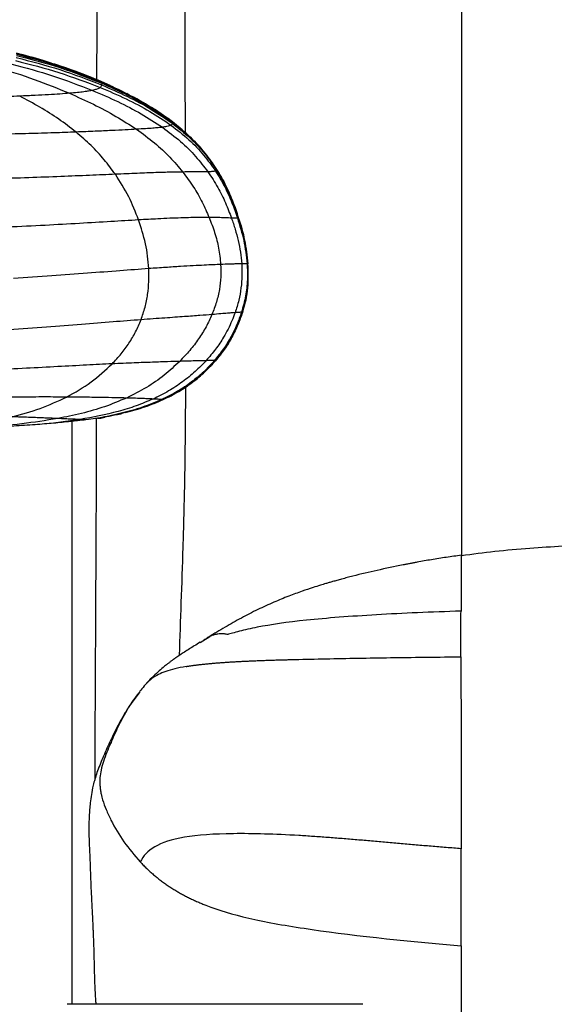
# Paper-space layout '_Front' of a CAD drawing. Header units: millimetres. Extents: x -905 to 905, y 0 to 682.
# Tile 4 of 18: x -754 to -615, y 272 to 527. Entities that reach past the tile are written whole.
import ezdxf

# ---------------------------------------------------------------- set-up
doc = ezdxf.new("R2010")
doc.units = ezdxf.units.MM

psp = doc.layouts.new('_Front')

# ---------------------------------------------------------------- linework, layer by layer
at = {"color": 7, "linetype": 'Continuous', "lineweight": 25}
for p, q in [((-748.25, 516.53), (-754.52, 518.18)), ((-754.51, 518.2), (-753.41, 517.89)), ((-748.29, 516.41), (-745.8, 515.7)), ((-739.43, 513.53), (-732.34, 510.83)), ((-732.34, 510.82), (-732.35, 510.73)), ((-732.34, 510.84), (-732.34, 510.83)), ((-732.33, 510.84), (-732.34, 510.84)), ((-732.34, 510.83), (-732.34, 510.82)), ((-732.34, 510.83), (-725.65, 507.67)), ((-732.34, 510.83), (-732.34, 510.83)), ((-732.34, 510.83), (-732.34, 510.83)), ((-730.17, 509.86), (-732.33, 510.84)), ((-732.38, 510.5), (-732.42, 510.06)), ((-732.35, 510.73), (-732.38, 510.5)), ((-725.32, 507.49), (-725.9, 507.8)), ((-714, 500.45), (-718.46, 503.56)), ((-714, 500.45), (-715.15, 501.31)), ((-714.03, 500.34), (-714.07, 500.09)), ((-714.01, 500.42), (-714.03, 500.34)), ((-714, 500.45), (-714.01, 500.42)), ((-712.95, 499.63), (-714, 500.45)), ((-714, 500.45), (-714, 500.45)), ((-714, 500.45), (-714, 500.45)), ((-714, 500.45), (-714, 500.45)), ((-714, 500.45), (-714, 500.45)), ((-714, 500.45), (-714, 500.45)), ((-702.58, 487.98), (-702.87, 487.72)), ((-702.57, 488.09), (-702.58, 487.98)), ((-702.57, 488.11), (-702.57, 488.11)), ((-702.57, 488.11), (-702.57, 488.12)), ((-702.57, 488.12), (-702.57, 488.12)), ((-702.57, 488.12), (-702.57, 488.12)), ((-702.57, 488.12), (-702.57, 488.12)), ((-702.57, 488.12), (-702.57, 488.12)), ((-702.57, 488.11), (-702.57, 488.11)), ((-702.57, 488.11), (-702.57, 488.09)), ((-702.57, 488.11), (-702.57, 488.11)), ((-702.57, 488.11), (-700.6, 484.61)), ((-702.57, 488.11), (-702.57, 488.11)), ((-702.57, 488.11), (-702.57, 488.11)), ((-699.33, 482.02), (-699.55, 482.53)), ((-699, 481.17), (-698.69, 480.45)), ((-698.57, 480.24), (-698.97, 481.18)), ((-696.94, 475.69), (-696.94, 475.69)), ((-696.94, 475.69), (-696.94, 475.69)), ((-696.94, 475.69), (-696.94, 475.69)), ((-694.45, 463.68), (-695.23, 469.26)), ((-694.79, 466.73), (-695.21, 469.1)), ((-694.59, 465.22), (-694.86, 467.23)), ((-694.59, 465.22), (-694.86, 467.22)), ((-694.59, 465.22), (-694.86, 467.2)), ((-694.79, 466.73), (-694.83, 466.94)), ((-694.79, 466.73), (-694.83, 466.94)), ((-694.45, 463.67), (-694.59, 465.22)), ((-694.48, 463.67), (-694.65, 463.66)), ((-694.45, 463.68), (-694.45, 463.67)), ((-694.45, 463.68), (-694.45, 463.68)), ((-694.45, 463.68), (-694.45, 463.68)), ((-694.45, 463.68), (-694.45, 463.68)), ((-694.41, 459.13), (-694.45, 463.67)), ((-694.37, 460.6), (-694.37, 462.11)), ((-694.58, 457.28), (-695.87, 451.06)), ((-695.23, 454.12), (-695.87, 451.06)), ((-695.87, 451.06), (-696.86, 448.35)), ((-695.87, 451.07), (-696.11, 451.09)), ((-695.87, 451.06), (-695.87, 451.07)), ((-695.87, 451.06), (-695.87, 451.06)), ((-695.87, 451.06), (-695.87, 451.06)), ((-697, 447.98), (-696.84, 448.35)), ((-700.51, 441.55), (-699.8, 442.62)), ((-702.86, 438.49), (-701.11, 440.69)), ((-702.86, 438.49), (-702.86, 438.5)), ((-702.86, 438.49), (-702.86, 438.49)), ((-716.41, 428.42), (-716.41, 428.42)), ((-716.41, 428.42), (-716.41, 428.42)), ((-727.36, 424.77), (-732.17, 423.75)), ((-728.35, 424.53), (-727.36, 424.77)), ((-722.23, 426.22), (-723.13, 425.96)), ((-737.98, 423.26), (-744.9, 422.29)), ((-740, 271.58), (-740, 422.78)), ((-733.21, 423.61), (-732.62, 423.65)), ((-732.62, 423.65), (-733.2, 423.61)), ((-732.61, 423.69), (-733.17, 423.62)), ((-733.13, 423.62), (-733.14, 423.62)), ((-732.61, 423.65), (-733.07, 423.62)), ((-733.03, 423.62), (-732.62, 423.65)), ((-732.62, 423.65), (-731.56, 423.85)), ((-706.85, 365.44), (-704.35, 366.98)), ((-722.44, 352.66), (-722.68, 352.34)), ((-664.66, 271.58), (-741.35, 271.58))]:
    psp.add_line(p, q, dxfattribs=at)
at = {"color": 7, "linetype": 'Continuous', "lineweight": 25, "flags": 128}
for points in [[(-714, 500.45), (-714, 500.45), (-714, 500.45), (-714, 500.45), (-714, 500.45)], [(-714, 500.45), (-714, 500.45), (-714, 500.45), (-714, 500.45)], [(-716.41, 428.42), (-716.41, 428.42), (-716.41, 428.42)], [(-716.41, 428.42), (-716.41, 428.42), (-716.41, 428.42)], [(-716.41, 428.42), (-716.41, 428.42), (-716.41, 428.42)], [(-716.41, 428.42), (-716.41, 428.42), (-716.41, 428.42)], [(-732.62, 423.65), (-732.61, 423.65), (-732.61, 423.65), (-732.61, 423.65), (-732.61, 423.65)]]:
    psp.add_lwpolyline(points, dxfattribs=at)
at = {"color": 7, "linetype": 'Continuous', "lineweight": 25}
psp.add_arc((-716.47, 428.44), 0.0648, 340.0923, 344.9315, dxfattribs=at)
for points, knots in [([(-638.97, 387.82), (-638.96, 390.81), (-638.96, 397.96), (-638.96, 405.76), (-638.96, 411.77), (-638.96, 415.05), (-638.96, 419.04), (-638.96, 423.25), (-638.96, 427.47), (-638.96, 431.69), (-638.96, 435.9), (-638.96, 443.06), (-638.97, 453.04), (-638.97, 466.56), (-638.98, 480.41), (-638.98, 494.42), (-638.99, 507.64), (-638.99, 520.23), (-638.99, 532.44), (-638.99, 544.64), (-638.99, 556.82), (-638.99, 569.1), (-638.99, 581.44), (-638.99, 594.04), (-639, 606.67), (-639.01, 618.99), (-639.03, 630.29), (-639.04, 640.21), (-639.06, 648.6), (-639.08, 655.75), (-639.11, 661.78), (-639.12, 665.14), (-639.13, 666.73)], [0, 0, 0, 0, 0.029689, 0.071061, 0.078022, 0.089926, 0.104005, 0.118153, 0.132347, 0.146566, 0.160786, 0.174986, 0.219222, 0.26232, 0.313366, 0.361749, 0.407621, 0.451188, 0.49346, 0.536011, 0.580421, 0.62344, 0.668259, 0.714383, 0.761247, 0.807603, 0.85184, 0.888867, 0.921904, 0.951123, 0.976986, 1, 1, 1, 1]), ([(-709.98, 631.65), (-710.27, 629.17), (-710.88, 623.94), (-711.27, 615.74), (-711.48, 606.95), (-711.5, 597.84), (-711.44, 591.09), (-711.4, 586.44), (-711.37, 583.9), (-711.34, 581.02), (-711.3, 578.14), (-711.23, 572.03), (-711.11, 562.83), (-710.95, 550.1), (-710.84, 537.27), (-710.79, 524.23), (-710.77, 511.29), (-710.77, 502.46), (-710.75, 497.88), (-710.75, 497.69)], [0, 0, 0, 0, 0.055848, 0.117628, 0.183832, 0.252901, 0.322232, 0.335845, 0.357613, 0.379314, 0.400937, 0.422468, 0.517154, 0.608679, 0.709452, 0.805112, 0.899334, 0.996016, 1, 1, 1, 1]), ([(-731.75, 625.2), (-732.21, 621.22), (-733.19, 612.67), (-733.57, 599.58), (-733.62, 589.22), (-733.59, 582.16), (-733.57, 577.99), (-733.54, 572.65), (-733.51, 566.2), (-733.51, 559.03), (-733.51, 552.07), (-733.53, 545.32), (-733.57, 536.7), (-733.62, 526.46), (-733.69, 517.35), (-733.72, 512.43), (-733.73, 511.38)], [0, 0, 0, 0, 0.104304, 0.224618, 0.342685, 0.376695, 0.410253, 0.45261, 0.51733, 0.580443, 0.641816, 0.701327, 0.758862, 0.869745, 0.972387, 1, 1, 1, 1]), ([(-754.7, 516.35), (-750.94, 515.39), (-743.47, 513.49), (-736.3, 510.75), (-732.74, 509.39)], [0, 0, 0, 0, 0.503156, 1, 1, 1, 1]), ([(-754.53, 517.14), (-750.74, 516.17), (-743.23, 514.25), (-736, 511.45), (-732.42, 510.06)], [0, 0, 0, 0, 0.504298, 1, 1, 1, 1]), ([(-754.52, 518.16), (-750.71, 517.17), (-743.16, 515.2), (-735.93, 512.27), (-732.34, 510.82)], [0, 0, 0, 0, 0.503985, 1, 1, 1, 1]), ([(-754.52, 518.04), (-750.72, 517.05), (-743.17, 515.08), (-735.94, 512.17), (-732.35, 510.73)], [0, 0, 0, 0, 0.504041, 1, 1, 1, 1]), ([(-754.52, 517.71), (-750.73, 516.72), (-743.2, 514.78), (-735.97, 511.92), (-732.38, 510.5)], [0, 0, 0, 0, 0.50418, 1, 1, 1, 1]), ([(-754.5, 518.25), (-750.7, 517.24), (-743.15, 515.24), (-735.92, 512.3), (-732.34, 510.84)], [0, 0, 0, 0, 0.503981, 1, 1, 1, 1]), ([(-743.51, 515.05), (-744.85, 515.51), (-748.46, 516.74), (-752.16, 517.68), (-754.49, 518.27)], [0, 0, 0, 0, 0.370447, 1, 1, 1, 1]), ([(-754.49, 518.27), (-750.69, 517.26), (-743.15, 515.25), (-735.92, 512.3), (-732.33, 510.84)], [0, 0, 0, 0, 0.503985, 1, 1, 1, 1]), ([(-759.56, 514.61), (-756.3, 513.62), (-749.84, 511.65), (-743.75, 509.13), (-740.73, 507.88)], [0, 0, 0, 0, 0.504639, 1, 1, 1, 1]), ([(-755.72, 515.46), (-752.17, 514.51), (-745.02, 512.6), (-738.21, 509.96), (-734.77, 508.63)], [0, 0, 0, 0, 0.4960811, 1, 1, 1, 1]), ([(-745.8, 515.7), (-744.92, 515.47), (-742.75, 514.89), (-740.67, 514.04), (-739.43, 513.53)], [0, 0, 0, 0, 0.403723, 1, 1, 1, 1]), ([(-744.66, 515.39), (-744.16, 515.25), (-739.95, 514.07), (-735.91, 512.35), (-732.34, 510.83)], [0, 0, 0, 0, 0.1169494, 1, 1, 1, 1]), ([(-744.49, 515.33), (-744.05, 515.21), (-739.89, 514.04), (-735.91, 512.35), (-732.34, 510.83)], [0, 0, 0, 0, 0.104994, 1, 1, 1, 1]), ([(-732.33, 510.84), (-734.9, 511.92), (-738.36, 513.39), (-741.95, 514.54), (-742.88, 514.84)], [0, 0, 0, 0, 0.7394093, 1, 1, 1, 1]), ([(-732.34, 510.83), (-730.07, 509.83), (-726.93, 508.45), (-723.96, 506.74), (-723.14, 506.26)], [0, 0, 0, 0, 0.722891, 1, 1, 1, 1]), ([(-732.34, 510.82), (-730.09, 509.79), (-725.69, 507.79), (-719.52, 504.37), (-715.8, 501.73), (-714, 500.45)], [0, 0, 0, 0, 0.351944, 0.686516, 1, 1, 1, 1]), ([(-734.77, 508.63), (-735.08, 508.57), (-735.66, 508.45), (-736.96, 508.26), (-738.57, 508.07), (-740.01, 507.94), (-740.73, 507.88)], [0, 0, 0, 0, 0.273881, 0.527811, 0.767607, 1, 1, 1, 1]), ([(-732.74, 509.39), (-732.86, 509.31), (-733.08, 509.15), (-733.68, 508.9), (-734.42, 508.71), (-734.77, 508.63)], [0, 0, 0, 0, 0.359413, 0.694552, 1, 1, 1, 1]), ([(-734.77, 508.63), (-732.57, 507.68), (-728.26, 505.83), (-722.17, 502.69), (-718.44, 500.25), (-716.63, 499.06)], [0, 0, 0, 0, 0.349797, 0.685023, 1, 1, 1, 1]), ([(-732.42, 510.06), (-732.42, 509.96), (-732.42, 509.77), (-732.63, 509.52), (-732.74, 509.39)], [0, 0, 0, 0, 0.507656, 1, 1, 1, 1]), ([(-732.74, 509.39), (-730.5, 508.43), (-726.12, 506.55), (-719.95, 503.34), (-716.22, 500.83), (-714.41, 499.61)], [0, 0, 0, 0, 0.352101, 0.686726, 1, 1, 1, 1]), ([(-732.42, 510.06), (-730.17, 509.08), (-725.77, 507.17), (-719.6, 503.89), (-715.87, 501.33), (-714.07, 500.09)], [0, 0, 0, 0, 0.35205, 0.686529, 1, 1, 1, 1]), ([(-732.38, 510.5), (-730.13, 509.5), (-725.73, 507.54), (-719.56, 504.2), (-715.83, 501.6), (-714.03, 500.34)], [0, 0, 0, 0, 0.3519284, 0.686418, 1, 1, 1, 1]), ([(-732.35, 510.73), (-730.1, 509.71), (-725.7, 507.73), (-719.53, 504.33), (-715.81, 501.7), (-714.01, 500.42)], [0, 0, 0, 0, 0.351926, 0.686481, 1, 1, 1, 1]), ([(-753.65, 507.14), (-755.7, 507.07), (-760, 506.91), (-766.98, 506.71), (-771.9, 506.58), (-774.45, 506.52)], [0, 0, 0, 0, 0.304322, 0.639776, 1, 1, 1, 1]), ([(-740.73, 507.88), (-741.53, 507.82), (-743.15, 507.69), (-746.2, 507.5), (-749.7, 507.31), (-752.3, 507.2), (-753.65, 507.14)], [0, 0, 0, 0, 0.23247, 0.471968, 0.72561, 1, 1, 1, 1]), ([(-739.04, 497.82), (-740.51, 498.96), (-743.51, 501.27), (-748.4, 504.35), (-751.89, 506.21), (-753.65, 507.14)], [0, 0, 0, 0, 0.322802, 0.65847, 1, 1, 1, 1]), ([(-740.73, 507.88), (-738.65, 506.95), (-734.55, 505.1), (-728.73, 502.04), (-725.11, 499.69), (-723.35, 498.55)], [0, 0, 0, 0, 0.3445124, 0.6804691, 1, 1, 1, 1]), ([(-714, 500.45), (-715.8, 501.74), (-719.5, 504.39), (-723.56, 506.56), (-725.65, 507.68)], [0, 0, 0, 0, 0.485807, 1, 1, 1, 1]), ([(-723.35, 498.55), (-724.28, 498.5), (-726.18, 498.4), (-729.82, 498.21), (-734.11, 498.02), (-737.35, 497.89), (-739.04, 497.82)], [0, 0, 0, 0, 0.231651, 0.470619, 0.724212, 1, 1, 1, 1]), ([(-716.63, 499.06), (-716.96, 499.02), (-717.62, 498.94), (-719.06, 498.82), (-720.86, 498.69), (-722.53, 498.6), (-723.35, 498.55)], [0, 0, 0, 0, 0.2669754, 0.5198419, 0.7625463, 1, 1, 1, 1]), ([(-723.35, 498.55), (-721.77, 497.4), (-718.74, 495.19), (-714.71, 491.47), (-712.43, 488.77), (-711.34, 487.46)], [0, 0, 0, 0, 0.360773, 0.692684, 1, 1, 1, 1]), ([(-714.41, 499.61), (-714.54, 499.55), (-714.79, 499.43), (-715.45, 499.25), (-716.24, 499.12), (-716.63, 499.06)], [0, 0, 0, 0, 0.352033, 0.687128, 1, 1, 1, 1]), ([(-716.63, 499.06), (-715.03, 497.87), (-711.97, 495.58), (-708.01, 491.68), (-705.85, 488.85), (-704.81, 487.5)], [0, 0, 0, 0, 0.362291, 0.693801, 1, 1, 1, 1]), ([(-714.07, 500.09), (-714.07, 500.04), (-714.08, 499.96), (-714.16, 499.8), (-714.32, 499.68), (-714.41, 499.61)], [0, 0, 0, 0, 0.366854, 0.633231, 1, 1, 1, 1]), ([(-714.41, 499.61), (-712.83, 498.39), (-709.79, 496.03), (-705.92, 492.01), (-703.86, 489.11), (-702.87, 487.72)], [0, 0, 0, 0, 0.361426, 0.692914, 1, 1, 1, 1]), ([(-714.07, 500.09), (-712.48, 498.83), (-709.45, 496.43), (-705.6, 492.33), (-703.56, 489.39), (-702.58, 487.98)], [0, 0, 0, 0, 0.360665, 0.692246, 1, 1, 1, 1]), ([(-714.03, 500.34), (-712.45, 499.06), (-709.42, 496.62), (-705.58, 492.48), (-703.55, 489.52), (-702.57, 488.09)], [0, 0, 0, 0, 0.360599, 0.692198, 1, 1, 1, 1]), ([(-714.01, 500.42), (-712.43, 499.14), (-709.41, 496.68), (-705.58, 492.52), (-703.55, 489.54), (-702.57, 488.11)], [0, 0, 0, 0, 0.360746, 0.692356, 1, 1, 1, 1]), ([(-702.57, 488.11), (-703.72, 489.79), (-705.96, 493.03), (-709.88, 497.11), (-712.67, 499.38), (-714, 500.45)], [0, 0, 0, 0, 0.360831, 0.696882, 1, 1, 1, 1]), ([(-714, 500.45), (-712.43, 499.16), (-709.41, 496.69), (-705.57, 492.52), (-703.54, 489.55), (-702.57, 488.11)], [0, 0, 0, 0, 0.360825, 0.692429, 1, 1, 1, 1]), ([(-739.04, 497.82), (-740.95, 497.75), (-744.94, 497.6), (-751.43, 497.41), (-758.49, 497.22), (-763.42, 497.12), (-765.96, 497.07)], [0, 0, 0, 0, 0.222067, 0.464034, 0.724154, 1, 1, 1, 1]), ([(-728.84, 486.87), (-729.79, 488.15), (-731.73, 490.8), (-735.14, 494.46), (-737.71, 496.68), (-739.04, 497.82)], [0, 0, 0, 0, 0.311526, 0.644025, 1, 1, 1, 1]), ([(-702.58, 487.98), (-701.76, 486.59), (-700.16, 483.91), (-698.34, 479.75), (-697.4, 476.98), (-696.95, 475.64)], [0, 0, 0, 0, 0.354796, 0.687666, 1, 1, 1, 1]), ([(-698.57, 480.24), (-699.12, 481.55), (-700.24, 484.2), (-701.78, 486.8), (-702.57, 488.11)], [0, 0, 0, 0, 0.493042, 1, 1, 1, 1]), ([(-702.57, 488.11), (-701.72, 486.73), (-700.63, 484.93), (-699.8, 483), (-699.61, 482.56)], [0, 0, 0, 0, 0.771413, 1, 1, 1, 1]), ([(-702.57, 488.09), (-701.75, 486.7), (-700.15, 484), (-698.34, 479.81), (-697.4, 477.03), (-696.94, 475.68)], [0, 0, 0, 0, 0.354839, 0.687733, 1, 1, 1, 1]), ([(-728.84, 486.87), (-731.05, 486.77), (-735.64, 486.57), (-743.19, 486.27), (-751.42, 485.96), (-757.18, 485.78), (-760.15, 485.69)], [0, 0, 0, 0, 0.221761, 0.463239, 0.723373, 1, 1, 1, 1]), ([(-711.34, 487.46), (-712.33, 487.45), (-714.34, 487.42), (-718.35, 487.3), (-723.18, 487.11), (-726.91, 486.95), (-728.84, 486.87)], [0, 0, 0, 0, 0.233524, 0.4734, 0.726304, 1, 1, 1, 1]), ([(-722.79, 475.03), (-723.6, 477.08), (-725.29, 481.35), (-727.63, 484.98), (-728.84, 486.87)], [0, 0, 0, 0, 0.479045, 1, 1, 1, 1]), ([(-704.81, 487.5), (-705.11, 487.49), (-705.69, 487.47), (-707.02, 487.48), (-708.77, 487.48), (-710.49, 487.47), (-711.34, 487.46)], [0, 0, 0, 0, 0.260689, 0.512597, 0.757961, 1, 1, 1, 1]), ([(-711.34, 487.46), (-710.38, 486.18), (-708.54, 483.7), (-706.27, 479.72), (-705.08, 476.99), (-704.5, 475.67)], [0, 0, 0, 0, 0.355279, 0.68782, 1, 1, 1, 1]), ([(-702.87, 487.72), (-702.98, 487.69), (-703.2, 487.63), (-703.79, 487.55), (-704.48, 487.51), (-704.81, 487.5)], [0, 0, 0, 0, 0.345721, 0.680612, 1, 1, 1, 1]), ([(-704.81, 487.5), (-703.93, 486.17), (-702.23, 483.59), (-700.24, 479.55), (-699.21, 476.83), (-698.71, 475.51)], [0, 0, 0, 0, 0.355417, 0.68803, 1, 1, 1, 1]), ([(-702.87, 487.72), (-702.04, 486.36), (-700.43, 483.72), (-698.58, 479.61), (-697.63, 476.87), (-697.17, 475.54)], [0, 0, 0, 0, 0.3549494, 0.6877138, 1, 1, 1, 1]), ([(-700.6, 484.61), (-700.46, 484.36), (-699.58, 482.8), (-698.52, 480.25), (-697.72, 477.92), (-697.42, 477.03)], [0, 0, 0, 0, 0.101279, 0.654103, 1, 1, 1, 1]), ([(-699.61, 482.56), (-699.18, 481.62), (-698.15, 479.38), (-697.39, 477.04), (-696.94, 475.69)], [0, 0, 0, 0, 0.421704, 1, 1, 1, 1]), ([(-698.61, 480.29), (-698.52, 480.1), (-698.4, 479.84), (-698.31, 479.58), (-698.29, 479.51)], [0, 0, 0, 0, 0.734825, 1, 1, 1, 1]), ([(-704.5, 475.67), (-704.51, 475.67), (-704.55, 475.67), (-704.73, 475.67), (-705.49, 475.68), (-706.94, 475.67), (-709.21, 475.63), (-711.8, 475.56), (-714.67, 475.45), (-717.52, 475.32), (-720.24, 475.17), (-721.94, 475.08), (-722.79, 475.03)], [0, 0, 0, 0, 0.002291, 0.011454, 0.048108, 0.194885, 0.341685, 0.488491, 0.635289, 0.782065, 0.890818, 1, 1, 1, 1]), ([(-704.5, 475.67), (-704, 474.37), (-703.01, 471.78), (-701.95, 467.7), (-701.66, 464.89), (-701.52, 463.48)], [0, 0, 0, 0, 0.3362547, 0.6682079, 1, 1, 1, 1]), ([(-698.71, 475.51), (-698.95, 475.52), (-699.42, 475.54), (-700.53, 475.58), (-702.07, 475.64), (-703.69, 475.66), (-704.5, 475.67)], [0, 0, 0, 0, 0.256576, 0.507829, 0.75489, 1, 1, 1, 1]), ([(-697.17, 475.54), (-697.3, 475.53), (-697.55, 475.5), (-698.33, 475.51), (-698.71, 475.51)], [0, 0, 0, 0, 0.509807, 1, 1, 1, 1]), ([(-698.71, 475.51), (-698.38, 474.55), (-697.73, 472.63), (-696.95, 469.68), (-696.34, 466.68), (-696.15, 464.65), (-696.06, 463.63)], [0, 0, 0, 0, 0.250719, 0.500163, 0.749477, 1, 1, 1, 1]), ([(-696.95, 475.64), (-696.95, 475.63), (-696.95, 475.62), (-696.96, 475.6), (-696.99, 475.58), (-697.06, 475.56), (-697.13, 475.55), (-697.17, 475.54)], [0, 0, 0, 0, 0.249987, 0.374981, 0.624968, 0.81248, 1, 1, 1, 1]), ([(-697.17, 475.54), (-696.57, 473.6), (-695.36, 469.72), (-694.89, 465.68), (-694.65, 463.66)], [0, 0, 0, 0, 0.499873, 1, 1, 1, 1]), ([(-696.94, 475.68), (-696.94, 475.68), (-696.94, 475.67), (-696.94, 475.67), (-696.94, 475.66), (-696.94, 475.66), (-696.95, 475.65), (-696.95, 475.64), (-696.95, 475.64)], [0, 0, 0, 0, 0.251629, 0.377444, 0.503259, 0.629073, 0.754888, 1, 1, 1, 1]), ([(-696.95, 475.64), (-696.34, 473.68), (-695.28, 470.24), (-694.85, 466.68), (-694.67, 465.14)], [0, 0, 0, 0, 0.569157, 1, 1, 1, 1]), ([(-696.94, 475.69), (-696.94, 475.69), (-696.94, 475.69), (-696.94, 475.68), (-696.94, 475.68), (-696.94, 475.68), (-696.94, 475.68), (-696.94, 475.68)], [0, 0, 0, 0, 0.327135, 0.529305, 0.762779, 0.907095, 1, 1, 1, 1]), ([(-696.94, 475.69), (-696.3, 473.73), (-695.6, 471.59), (-695.28, 469.38), (-695.26, 469.19)], [0, 0, 0, 0, 0.916446, 1, 1, 1, 1]), ([(-696.94, 475.68), (-696.35, 473.71), (-695.16, 469.79), (-694.69, 465.71), (-694.45, 463.68)], [0, 0, 0, 0, 0.5006495, 1, 1, 1, 1]), ([(-722.79, 475.03), (-725.17, 474.89), (-730.13, 474.59), (-738.32, 474.1), (-747.24, 473.6), (-753.49, 473.31), (-756.72, 473.15)], [0, 0, 0, 0, 0.2224362, 0.4637129, 0.7235045, 1, 1, 1, 1]), ([(-720.17, 462.4), (-720.25, 463.49), (-720.41, 465.69), (-721.18, 470), (-722.15, 473.01), (-722.79, 475.03)], [0, 0, 0, 0, 0.2462735, 0.4937571, 1, 1, 1, 1]), ([(-720.17, 462.4), (-722.63, 462.21), (-727.76, 461.83), (-736.25, 461.18), (-745.49, 460.5), (-751.96, 460.09), (-755.29, 459.87)], [0, 0, 0, 0, 0.223181, 0.464525, 0.724012, 1, 1, 1, 1]), ([(-722.17, 449.13), (-721.8, 450.21), (-721.07, 452.32), (-720.43, 455.68), (-720.09, 459.06), (-720.14, 461.29), (-720.17, 462.4)], [0, 0, 0, 0, 0.2592061, 0.5107249, 0.7569322, 1, 1, 1, 1]), ([(-701.52, 463.48), (-702.14, 463.45), (-703.37, 463.4), (-705.76, 463.29), (-708.6, 463.14), (-711.95, 462.95), (-715.81, 462.7), (-718.69, 462.5), (-720.17, 462.4)], [0, 0, 0, 0, 0.156233, 0.31451, 0.476245, 0.643076, 0.816919, 1, 1, 1, 1]), ([(-701.52, 463.48), (-701.49, 462.41), (-701.43, 460.24), (-701.81, 456.96), (-702.54, 453.66), (-703.36, 451.56), (-703.77, 450.49)], [0, 0, 0, 0, 0.2417631, 0.487684, 0.739669, 1, 1, 1, 1]), ([(-696.06, 463.63), (-696.27, 463.63), (-696.7, 463.62), (-697.73, 463.6), (-699.17, 463.57), (-700.74, 463.51), (-701.52, 463.48)], [0, 0, 0, 0, 0.255279, 0.506273, 0.753825, 1, 1, 1, 1]), ([(-696.06, 463.63), (-696.02, 462.59), (-695.93, 460.51), (-696.2, 457.34), (-696.76, 454.14), (-697.43, 452.05), (-697.77, 450.99)], [0, 0, 0, 0, 0.241993, 0.488148, 0.740166, 1, 1, 1, 1]), ([(-694.65, 463.66), (-694.6, 462.29), (-694.49, 459.5), (-694.96, 455.26), (-695.72, 452.49), (-696.11, 451.09)], [0, 0, 0, 0, 0.3241314, 0.6561513, 1, 1, 1, 1]), ([(-694.65, 463.66), (-694.77, 463.66), (-695, 463.65), (-695.71, 463.64), (-696.06, 463.63)], [0, 0, 0, 0, 0.50803, 1, 1, 1, 1]), ([(-694.47, 462.71), (-694.42, 460.94), (-694.32, 457), (-695.32, 453.17), (-695.87, 451.06)], [0, 0, 0, 0, 0.447485, 1, 1, 1, 1]), ([(-694.61, 456.93), (-694.5, 458.06), (-694.28, 460.34), (-694.39, 462.57), (-694.45, 463.68)], [0, 0, 0, 0, 0.5001325, 1, 1, 1, 1]), ([(-694.52, 459.13), (-694.52, 458.57), (-694.51, 455.83), (-695.27, 453.18), (-695.87, 451.07)], [0, 0, 0, 0, 0.206021, 1, 1, 1, 1]), ([(-695.2, 453.53), (-695.04, 454.3), (-694.75, 455.68), (-694.63, 456.79), (-694.58, 457.28)], [0, 0, 0, 0, 0.560286, 1, 1, 1, 1]), ([(-703.77, 450.48), (-704.75, 450.41), (-706.73, 450.25), (-710.88, 449.94), (-716, 449.58), (-720.06, 449.29), (-722.17, 449.13)], [0, 0, 0, 0, 0.235459, 0.47637, 0.728762, 1, 1, 1, 1]), ([(-703.77, 450.48), (-704.26, 449.41), (-705.27, 447.21), (-707.23, 444.12), (-709.5, 441.11), (-711.25, 439.28), (-712.14, 438.34)], [0, 0, 0, 0, 0.235648, 0.480451, 0.735131, 1, 1, 1, 1]), ([(-697.77, 450.99), (-698.04, 450.27), (-698.58, 448.82), (-699.59, 446.69), (-700.96, 444.22), (-702.8, 441.43), (-704.45, 439.5), (-705.29, 438.52)], [0, 0, 0, 0, 0.156008, 0.316161, 0.480548, 0.735215, 1, 1, 1, 1]), ([(-697.77, 450.99), (-698.02, 450.97), (-698.53, 450.93), (-699.7, 450.83), (-701.3, 450.69), (-702.95, 450.55), (-703.77, 450.48)], [0, 0, 0, 0, 0.257539, 0.509175, 0.755933, 1, 1, 1, 1]), ([(-696.11, 451.09), (-696.48, 450.01), (-697.25, 447.81), (-698.84, 444.62), (-700.77, 441.47), (-702.35, 439.52), (-703.16, 438.53)], [0, 0, 0, 0, 0.235953, 0.48108, 0.735615, 1, 1, 1, 1]), ([(-695.87, 451.07), (-696.24, 449.99), (-697, 447.8), (-698.57, 444.6), (-700.49, 441.45), (-702.06, 439.5), (-702.86, 438.5)], [0, 0, 0, 0, 0.2361805, 0.4813522, 0.7357922, 1, 1, 1, 1]), ([(-695.87, 451.06), (-696.24, 449.98), (-697, 447.78), (-698.57, 444.59), (-700.49, 441.43), (-702.06, 439.48), (-702.86, 438.49)], [0, 0, 0, 0, 0.2362679, 0.481468, 0.7358754, 1, 1, 1, 1]), ([(-695.87, 451.06), (-696.24, 449.98), (-696.99, 447.78), (-698.58, 444.6), (-699.97, 442.21), (-700.94, 440.98), (-701.14, 440.72)], [0, 0, 0, 0, 0.293271, 0.597623, 0.913398, 1, 1, 1, 1]), ([(-696.11, 451.09), (-696.24, 451.08), (-696.51, 451.07), (-697.36, 451.02), (-697.77, 450.99)], [0, 0, 0, 0, 0.509467, 1, 1, 1, 1]), ([(-722.17, 449.13), (-724.57, 448.95), (-729.57, 448.57), (-737.83, 447.91), (-746.84, 447.2), (-753.14, 446.77), (-756.38, 446.54)], [0, 0, 0, 0, 0.222391, 0.463727, 0.723549, 1, 1, 1, 1]), ([(-729.67, 437.7), (-728.88, 438.55), (-727.32, 440.23), (-725.29, 443.02), (-723.52, 445.94), (-722.62, 448.08), (-722.17, 449.13)], [0, 0, 0, 0, 0.261968, 0.515496, 0.76105, 1, 1, 1, 1]), ([(-700.51, 441.54), (-700.51, 441.54), (-700.52, 441.53), (-700.44, 441.65), (-700.34, 441.79), (-700.2, 442.01), (-700.01, 442.28), (-699.8, 442.62), (-699.43, 443.2), (-699.04, 443.85), (-698.78, 444.33), (-698.67, 444.54)], [0, 0, 0, 0, 0.14176, 0.217317, 0.279029, 0.332412, 0.385589, 0.447846, 0.531977, 0.790557, 1, 1, 1, 1]), ([(-701.18, 440.61), (-701.09, 440.73), (-700.76, 441.17), (-700.37, 441.75), (-700.09, 442.16), (-700.09, 442.16), (-700.09, 442.16)], [0, 0, 0, 0, 0.116265, 0.437422, 0.754254, 1, 1, 1, 1]), ([(-701.18, 440.61), (-701.21, 440.57), (-701.24, 440.51), (-701.29, 440.46), (-701.29, 440.45)], [0, 0, 0, 0, 0.865671, 1, 1, 1, 1]), ([(-729.67, 437.7), (-731.86, 437.59), (-736.43, 437.37), (-743.92, 436.96), (-752.08, 436.52), (-757.77, 436.24), (-760.7, 436.09)], [0, 0, 0, 0, 0.222104, 0.463613, 0.723591, 1, 1, 1, 1]), ([(-741.48, 429.08), (-739.3, 430.3), (-735.04, 432.69), (-731.43, 436.06), (-729.67, 437.7)], [0, 0, 0, 0, 0.51197, 1, 1, 1, 1]), ([(-712.14, 438.34), (-713.14, 438.31), (-715.17, 438.25), (-719.19, 438.11), (-724, 437.94), (-727.73, 437.78), (-729.67, 437.7)], [0, 0, 0, 0, 0.235989, 0.476662, 0.728768, 1, 1, 1, 1]), ([(-712.14, 438.34), (-713.46, 437.12), (-716.16, 434.62), (-720.79, 431.42), (-724.21, 429.7), (-725.96, 428.82)], [0, 0, 0, 0, 0.31754, 0.650777, 1, 1, 1, 1]), ([(-705.29, 438.52), (-706.22, 437.56), (-708.12, 435.59), (-711.39, 432.97), (-715.03, 430.55), (-717.7, 429.24), (-719.06, 428.57)], [0, 0, 0, 0, 0.234576, 0.478832, 0.733608, 1, 1, 1, 1]), ([(-703.16, 438.53), (-704.05, 437.55), (-705.89, 435.55), (-709.1, 432.9), (-712.71, 430.45), (-715.37, 429.13), (-716.73, 428.46)], [0, 0, 0, 0, 0.233872, 0.47766, 0.732538, 1, 1, 1, 1]), ([(-702.86, 438.5), (-703.75, 437.52), (-705.58, 435.52), (-708.79, 432.86), (-712.39, 430.42), (-715.05, 429.1), (-716.41, 428.43)], [0, 0, 0, 0, 0.233818, 0.477528, 0.732392, 1, 1, 1, 1]), ([(-716.41, 428.42), (-715.05, 429.09), (-712.39, 430.41), (-708.79, 432.85), (-705.58, 435.51), (-703.76, 437.51), (-702.86, 438.49)], [0, 0, 0, 0, 0.267168, 0.521914, 0.765787, 1, 1, 1, 1]), ([(-702.86, 438.49), (-703.76, 437.51), (-705.58, 435.51), (-708.79, 432.85), (-712.39, 430.41), (-715.05, 429.09), (-716.41, 428.42)], [0, 0, 0, 0, 0.233813, 0.477536, 0.732409, 1, 1, 1, 1]), ([(-705.29, 438.52), (-705.61, 438.52), (-706.26, 438.51), (-707.68, 438.48), (-709.52, 438.42), (-711.27, 438.37), (-712.14, 438.34)], [0, 0, 0, 0, 0.262667, 0.515465, 0.760256, 1, 1, 1, 1]), ([(-703.16, 438.53), (-703.28, 438.53), (-703.51, 438.54), (-704.16, 438.54), (-704.92, 438.53), (-705.29, 438.52)], [0, 0, 0, 0, 0.34491, 0.679856, 1, 1, 1, 1]), ([(-702.86, 438.5), (-702.85, 438.51), (-702.84, 438.52), (-703.05, 438.53), (-703.16, 438.53)], [0, 0, 0, 0, 0.496076, 1, 1, 1, 1]), ([(-741.48, 429.08), (-743.34, 429.09), (-747.22, 429.11), (-753.52, 429.08), (-760.33, 429.04), (-765.07, 429), (-767.51, 428.99)], [0, 0, 0, 0, 0.223627, 0.465832, 0.725319, 1, 1, 1, 1]), ([(-710.65, 431.39), (-710.69, 425.1), (-710.74, 417.24), (-710.89, 407.75), (-710.98, 403.43), (-711.06, 399.91), (-711.13, 397.19), (-711.19, 394.83), (-711.26, 392.49), (-711.45, 386.14), (-711.79, 376.02), (-712.15, 366.63), (-712.28, 362.05), (-712.29, 362.02)], [0, 0, 0, 0, 0.274278, 0.343036, 0.411578, 0.461229, 0.495244, 0.529145, 0.562916, 0.596544, 0.80253, 0.99865, 1, 1, 1, 1]), ([(-755.58, 423.95), (-753.14, 424.62), (-748.25, 425.96), (-743.73, 428.04), (-741.48, 429.08)], [0, 0, 0, 0, 0.500367, 1, 1, 1, 1]), ([(-725.97, 428.82), (-727.84, 428.04), (-731.62, 426.46), (-737.6, 424.76), (-741.72, 423.93), (-743.79, 423.51)], [0, 0, 0, 0, 0.328728, 0.663243, 1, 1, 1, 1]), ([(-725.97, 428.82), (-726.9, 428.85), (-728.78, 428.9), (-732.39, 428.97), (-736.62, 429.04), (-739.82, 429.07), (-741.48, 429.08)], [0, 0, 0, 0, 0.236352, 0.476979, 0.729082, 1, 1, 1, 1]), ([(-719.06, 428.57), (-720.51, 427.96), (-723.46, 426.72), (-729.75, 424.81), (-734.66, 423.88), (-737.98, 423.26)], [0, 0, 0, 0, 0.240171, 0.487153, 1, 1, 1, 1]), ([(-716.73, 428.45), (-718.42, 427.75), (-721.86, 426.32), (-727.36, 424.79), (-731.15, 424.03), (-733.07, 423.64)], [0, 0, 0, 0, 0.321268, 0.654692, 1, 1, 1, 1]), ([(-716.41, 428.43), (-718.08, 427.73), (-721.5, 426.31), (-726.95, 424.79), (-730.7, 424.04), (-732.61, 423.65)], [0, 0, 0, 0, 0.321086, 0.6544948, 1, 1, 1, 1]), ([(-716.41, 428.42), (-718.09, 427.73), (-721.5, 426.31), (-726.6, 424.88), (-730, 424.19), (-731.56, 423.88)], [0, 0, 0, 0, 0.342861, 0.698902, 1, 1, 1, 1]), ([(-726.22, 425.05), (-724.51, 425.51), (-721.14, 426.43), (-717.97, 427.76), (-716.41, 428.42)], [0, 0, 0, 0, 0.505809, 1, 1, 1, 1]), ([(-719.06, 428.57), (-719.42, 428.59), (-720.1, 428.62), (-721.6, 428.68), (-723.45, 428.75), (-725.14, 428.8), (-725.97, 428.82)], [0, 0, 0, 0, 0.27013, 0.52434, 0.766116, 1, 1, 1, 1]), ([(-716.73, 428.46), (-716.88, 428.46), (-717.2, 428.48), (-718, 428.52), (-718.87, 428.56), (-719.06, 428.57)], [0, 0, 0, 0, 0.379315, 0.862065, 1, 1, 1, 1]), ([(-716.41, 428.43), (-716.41, 428.43), (-716.41, 428.43), (-716.47, 428.44), (-716.65, 428.45), (-716.73, 428.46)], [0, 0, 0, 0, 0.345208, 0.67257, 1, 1, 1, 1]), ([(-726.22, 425.07), (-726.45, 425), (-728.54, 424.39), (-730.69, 424), (-732.62, 423.65)], [0, 0, 0, 0, 0.106901, 1, 1, 1, 1]), ([(-743.79, 423.51), (-746.87, 423.01), (-753.04, 422.01), (-759.42, 421.53), (-762.61, 421.28)], [0, 0, 0, 0, 0.49997, 1, 1, 1, 1]), ([(-744.9, 422.29), (-744.9, 422.29), (-746.38, 422.16), (-749.64, 421.9), (-755.16, 421.52), (-759.28, 421.3), (-761.37, 421.19)], [0, 0, 0, 0, 0.000003, 0.321718, 0.656214, 1, 1, 1, 1]), ([(-753.31, 423.88), (-753.68, 423.9), (-754.42, 423.92), (-755.19, 423.94), (-755.58, 423.95)], [0, 0, 0, 0, 0.493316, 1, 1, 1, 1]), ([(-743.83, 423.51), (-743.84, 423.51), (-743.88, 423.51), (-744.03, 423.52), (-744.37, 423.53), (-745.13, 423.57), (-746.31, 423.62), (-747.87, 423.68), (-749.56, 423.75), (-751.37, 423.82), (-752.65, 423.86), (-753.31, 423.88)], [0, 0, 0, 0, 0.006351, 0.017052, 0.059861, 0.145493, 0.316888, 0.488293, 0.658073, 0.826588, 1, 1, 1, 1]), ([(-736.45, 423.19), (-736.45, 423.19), (-737.1, 423.11), (-738.9, 422.89), (-741.81, 422.58), (-744.11, 422.36), (-744.9, 422.29), (-744.9, 422.29)], [0, 0, 0, 0, 0.000004, 0.313227, 0.774098, 0.999996, 1, 1, 1, 1]), ([(-743.79, 423.51), (-743.8, 423.51), (-743.81, 423.51), (-743.82, 423.51), (-743.83, 423.51)], [0, 0, 0, 0, 0.50008, 1, 1, 1, 1]), ([(-737.98, 423.26), (-738.3, 423.27), (-738.9, 423.3), (-740.21, 423.35), (-741.76, 423.42), (-743.13, 423.48), (-743.79, 423.51)], [0, 0, 0, 0, 0.282352, 0.539647, 0.776934, 1, 1, 1, 1]), ([(-736.45, 423.19), (-736.49, 423.19), (-736.82, 423.21), (-737.44, 423.23), (-737.98, 423.26)], [0, 0, 0, 0, 0.118756, 1, 1, 1, 1]), ([(-733.07, 423.64), (-733.07, 423.64), (-733.31, 423.61), (-734.1, 423.5), (-735.58, 423.31), (-736.45, 423.19)], [0, 0, 0, 0, 0.000005, 0.412128, 1, 1, 1, 1]), ([(-733.78, 423.66), (-733.79, 419.51), (-733.81, 411.94), (-733.85, 401.09), (-733.88, 393.37), (-733.9, 388.56), (-733.91, 386.54), (-733.92, 385.05), (-733.93, 383.6), (-733.95, 379.7), (-733.98, 373.64), (-734.02, 365.71), (-734.06, 358.61), (-734.09, 352.35), (-734.12, 346.9), (-734.14, 342.24), (-734.16, 338.35), (-734.17, 335.46), (-734.17, 333.36), (-734.18, 331.78), (-734.18, 330.58), (-734.19, 329.88), (-734.19, 329.7)], [0, 0, 0, 0, 0.130099, 0.237351, 0.341195, 0.373039, 0.389335, 0.404858, 0.420179, 0.4353, 0.528041, 0.612251, 0.687913, 0.755081, 0.81386, 0.864384, 0.906798, 0.941245, 0.959843, 0.976228, 0.993862, 1, 1, 1, 1]), ([(-733.44, 423.58), (-733.36, 423.59), (-733.24, 423.61), (-733.21, 423.61), (-733.2, 423.61)], [0, 0, 0, 0, 0.672197, 1, 1, 1, 1]), ([(-732.61, 423.69), (-732.68, 423.69), (-732.76, 423.68), (-733.07, 423.64), (-733.07, 423.64)], [0, 0, 0, 0, 0.99999, 1, 1, 1, 1]), ([(-732.61, 423.65), (-732.61, 423.65), (-732.61, 423.65), (-732.61, 423.68), (-732.61, 423.69)], [0, 0, 0, 0, 0.498765, 1, 1, 1, 1]), ([(0, 393.27), (-7.26, 393.27), (-25.98, 393.27), (-56.17, 393.27), (-90.46, 393.27), (-124.48, 393.27), (-157.92, 393.27), (-190.52, 393.27), (-218.93, 393.27), (-243.18, 393.26), (-263.39, 393.26), (-282.82, 393.26), (-301.41, 393.26), (-319.09, 393.25), (-335.81, 393.25), (-351.51, 393.24), (-366.22, 393.24), (-379.88, 393.23), (-392.44, 393.22), (-403.82, 393.22), (-414.08, 393.21), (-423.28, 393.2), (-431.5, 393.19), (-438.84, 393.18), (-445.44, 393.17), (-452.22, 393.15), (-459.05, 393.14), (-465.85, 393.12), (-471.75, 393.1), (-476.94, 393.08), (-481.62, 393.05), (-489.98, 393.01), (-501.84, 392.94), (-516.99, 392.82), (-527.65, 392.7), (-534.42, 392.6), (-537.97, 392.54), (-542.5, 392.47), (-548.06, 392.36), (-554.66, 392.22), (-562.28, 392.04), (-570.91, 391.82), (-579.21, 391.58), (-586.47, 391.36), (-591.76, 391.2), (-596.13, 391.06), (-600.03, 390.93), (-604.12, 390.77), (-608.38, 390.59), (-614.15, 390.3), (-621.51, 389.83), (-630.29, 389.07), (-636.19, 388.28), (-639.07, 387.9)], [0, 0, 0, 0, 0.0340937, 0.0878488, 0.1416536, 0.1950178, 0.2474815, 0.298614, 0.3480134, 0.3807746, 0.4124251, 0.4428567, 0.4719669, 0.499659, 0.5258419, 0.5504298, 0.5733424, 0.5948728, 0.6145153, 0.6322726, 0.6482816, 0.662689, 0.6754165, 0.6868629, 0.6971513, 0.7063995, 0.7186805, 0.7292031, 0.7383143, 0.746337, 0.753571, 0.7602937, 0.7855411, 0.8092404, 0.8314252, 0.8355552, 0.8410124, 0.8480952, 0.8568035, 0.8671315, 0.8790658, 0.8925827, 0.9076447, 0.9180707, 0.9266606, 0.9324764, 0.9385898, 0.9449938, 0.9516806, 0.9586416, 0.9720831, 0.9863481, 1, 1, 1, 1]), ([(-639.07, 388.04), (-640.38, 387.87), (-642.94, 387.53), (-646.78, 386.91), (-649.59, 386.41), (-651.48, 386.05), (-652.27, 385.9), (-653.19, 385.72), (-656.15, 385.15), (-660.67, 384.2), (-665.6, 383.04), (-668.69, 382.25), (-670.09, 381.88), (-671.34, 381.53), (-672.43, 381.23), (-673.4, 380.95), (-674.45, 380.64), (-675.83, 380.22), (-677.89, 379.57), (-680.65, 378.65), (-684.06, 377.39), (-687.91, 375.81), (-692.03, 373.92), (-696.26, 371.74), (-700.49, 369.33), (-703.17, 367.7), (-704.53, 366.88)], [0, 0, 0, 0, 0.074873, 0.146502, 0.214549, 0.230971, 0.247151, 0.260215, 0.271326, 0.3554, 0.430943, 0.448516, 0.46522, 0.480257, 0.493647, 0.505448, 0.516586, 0.534666, 0.561225, 0.601416, 0.651262, 0.709683, 0.775339, 0.846633, 0.921886, 1, 1, 1, 1]), ([(-639.07, 388.03), (-639.08, 388.05), (-639.08, 388.1), (-639.09, 387.82), (-639.1, 387.2), (-639.11, 386.24), (-639.11, 384.97), (-639.12, 383.31), (-639.14, 381.23), (-639.15, 378.85), (-639.16, 376.33), (-639.17, 374.45), (-639.17, 373.56)], [0, 0, 0, 0, 0.1115376, 0.2432603, 0.3750428, 0.4852457, 0.5904675, 0.6884864, 0.7781837, 0.8598334, 0.9337127, 1, 1, 1, 1]), ([(-639.07, 387.89), (-639.07, 387.95), (-639.07, 388.03), (-639.07, 388.03), (-639.07, 388.03)], [0, 0, 0, 0, 0.797708, 1, 1, 1, 1]), ([(-639.17, 373.56), (-646.84, 373.31), (-654.27, 372.99), (-667.87, 372.2), (-674.05, 371.74), (-684.38, 370.66), (-688.55, 370.05), (-693.74, 369.03), (-695.29, 368.67), (-697.29, 368.16), (-697.9, 368), (-698.7, 367.77), (-698.95, 367.7), (-699.37, 367.57), (-699.55, 367.52), (-699.67, 367.48)], [0, 0, 0, 0, 0.25, 0.25, 0.5, 0.5, 0.75, 0.75, 0.875, 0.875, 0.9375, 0.9375, 0.96875, 0.96875, 1, 1, 1, 1]), ([(-639.19, 361.7), (-639.19, 363.99), (-639.19, 366.02), (-639.18, 369.87), (-639.18, 371.7), (-639.17, 373.56)], [0, 0, 0, 0, 0.5, 0.5, 1, 1, 1, 1]), ([(-706.86, 365.46), (-707.36, 365.15), (-708.66, 364.36), (-710.65, 363.11), (-712.45, 361.92), (-713.66, 361.08), (-714.36, 360.57), (-715.17, 359.95), (-716.21, 359.13), (-717.53, 358.02), (-719.04, 356.61), (-720.17, 355.49), (-720.77, 354.79), (-720.87, 354.67)], [0, 0, 0, 0, 0.125694, 0.322657, 0.466497, 0.519709, 0.561714, 0.596123, 0.661541, 0.750902, 0.852293, 0.976228, 1, 1, 1, 1]), ([(-705.13, 366.47), (-705.32, 366.37), (-705.63, 366.21), (-705.89, 366.05), (-705.99, 365.99)], [0, 0, 0, 0, 0.604163, 1, 1, 1, 1]), ([(-704.52, 366.87), (-704.73, 366.75), (-704.96, 366.63), (-705.11, 366.49), (-705.11, 366.48)], [0, 0, 0, 0, 0.9625353, 1, 1, 1, 1]), ([(-699.67, 367.48), (-699.73, 367.49), (-699.95, 367.54), (-700.34, 367.6), (-701.06, 367.67), (-701.97, 367.66), (-702.99, 367.48), (-703.67, 367.27), (-704.1, 367.1), (-704.27, 367.02), (-704.35, 366.98)], [0, 0, 0, 0, 0.0307346, 0.1037414, 0.1883728, 0.4048869, 0.6237364, 0.8446045, 0.922198, 1, 1, 1, 1]), ([(-710.48, 359.19), (-710.36, 359.21), (-710.13, 359.25), (-709.77, 359.31), (-709.4, 359.36), (-709.03, 359.42), (-708.65, 359.47), (-708.27, 359.52), (-707.87, 359.58), (-707.47, 359.63), (-707.07, 359.67), (-706.66, 359.72), (-706.24, 359.77), (-705.81, 359.81), (-705.38, 359.86), (-704.94, 359.9), (-704.5, 359.94), (-704.05, 359.98), (-703.6, 360.02), (-703.14, 360.06), (-702.67, 360.1), (-702.2, 360.14), (-701.73, 360.18), (-701.24, 360.21), (-700.76, 360.25), (-700.27, 360.28), (-699.77, 360.31), (-699.27, 360.34), (-698.76, 360.38), (-698.25, 360.41), (-697.74, 360.44), (-697.22, 360.46), (-696.7, 360.49), (-696.17, 360.52), (-695.64, 360.55), (-695.1, 360.57), (-694.56, 360.6), (-694.02, 360.62), (-693.47, 360.65), (-692.92, 360.67), (-692.37, 360.69), (-691.81, 360.72), (-691.25, 360.74), (-690.68, 360.76), (-690.11, 360.78), (-689.54, 360.8), (-688.97, 360.82), (-688.39, 360.84), (-687.81, 360.86), (-687.23, 360.88), (-686.64, 360.89), (-686.05, 360.91), (-685.46, 360.93), (-684.86, 360.95), (-684.27, 360.96), (-683.67, 360.98), (-683.06, 360.99), (-682.46, 361.01), (-681.85, 361.02), (-678.79, 361.1), (-673.14, 361.22), (-664.81, 361.37), (-656.34, 361.5), (-647.78, 361.61), (-642.06, 361.67), (-639.19, 361.7)], [0, 0, 0, 0, 0.007784, 0.01556, 0.023327, 0.031087, 0.038842, 0.046593, 0.054341, 0.062087, 0.069831, 0.077573, 0.085315, 0.093057, 0.100799, 0.108543, 0.116288, 0.124036, 0.131787, 0.139542, 0.1473, 0.155063, 0.162832, 0.170605, 0.178385, 0.18617, 0.193963, 0.201763, 0.20957, 0.217384, 0.225207, 0.233039, 0.240879, 0.248728, 0.256586, 0.264454, 0.272331, 0.280219, 0.288116, 0.296024, 0.303942, 0.311871, 0.31981, 0.32776, 0.335721, 0.343693, 0.351676, 0.35967, 0.367675, 0.37569, 0.383717, 0.391754, 0.399803, 0.407863, 0.415934, 0.424016, 0.432109, 0.440213, 0.448329, 0.456455, 0.562633, 0.670562, 0.779671, 0.889573, 1, 1, 1, 1]), ([(-639.19, 361.7), (-639.19, 361.65), (-639.19, 361.61), (-639.19, 361.52), (-639.19, 361.38), (-639.19, 361.07), (-639.19, 360.42), (-639.18, 359.86), (-639.18, 358.72), (-639.18, 357.94), (-639.18, 355.56), (-639.18, 353.92), (-639.17, 350.66), (-639.17, 349.03), (-639.17, 347.28), (-639.17, 346.99), (-639.17, 346.69), (-639.17, 346.58), (-639.17, 346.56), (-639.17, 346.55), (-639.17, 346.53), (-639.17, 346.47), (-639.17, 346.33), (-639.17, 346.19), (-639.17, 345.33), (-639.17, 344.6), (-639.16, 342.41), (-639.16, 341), (-639.15, 338.06), (-639.15, 336.54), (-639.14, 334.03), (-639.14, 333.15), (-639.14, 332.12), (-639.14, 331.94), (-639.14, 331.77), (-639.14, 331.7), (-639.14, 331.68), (-639.14, 331.66), (-639.14, 331.64), (-639.14, 331.5), (-639.14, 331.13), (-639.13, 330.77), (-639.13, 328.58), (-639.13, 326.46), (-639.12, 322.15), (-639.12, 319.96), (-639.12, 316.8), (-639.12, 315.77), (-639.12, 314.28), (-639.12, 313.79), (-639.12, 313.07), (-639.12, 312.72), (-639.12, 312.31), (-639.12, 312.14), (-639.12, 312.03), (-639.12, 311.97), (-639.12, 311.92)], [0, 0, 0, 0, 0.003906, 0.003906, 0.007812, 0.015625, 0.03125, 0.0625, 0.0625, 0.125, 0.125, 0.25, 0.25, 0.375, 0.375, 0.390625, 0.398437, 0.399414, 0.399902, 0.399902, 0.400391, 0.400391, 0.402344, 0.40625, 0.40625, 0.4375, 0.4375, 0.5, 0.5, 0.5625, 0.5625, 0.59375, 0.59375, 0.597656, 0.599609, 0.599609, 0.600098, 0.600098, 0.600586, 0.601562, 0.609375, 0.625, 0.625, 0.75, 0.75, 0.875, 0.875, 0.9375, 0.9375, 0.96875, 0.96875, 0.984375, 0.992187, 0.996094, 0.996094, 1, 1, 1, 1]), ([(-710.47, 359.19), (-711.49, 359), (-713.57, 358.6), (-715.87, 357.89), (-717.73, 357.1), (-719.12, 356.28), (-719.76, 355.73), (-720.07, 355.47)], [0, 0, 0, 0, 0.188331, 0.38316, 0.587922, 0.804844, 1, 1, 1, 1]), ([(-720.02, 355.53), (-720.47, 355.06), (-721.39, 354.12), (-722.15, 353.19), (-722.54, 352.71)], [0, 0, 0, 0, 0.489153, 1, 1, 1, 1]), ([(-720.07, 355.47), (-720.13, 355.42), (-720.47, 355.15), (-720.69, 354.89), (-720.87, 354.67)], [0, 0, 0, 0, 0.175906, 1, 1, 1, 1]), ([(-722.75, 352.4), (-723.23, 351.77), (-724.34, 350.33), (-725.88, 347.94), (-727.38, 345.36), (-728.65, 342.96), (-729.82, 340.59), (-730.87, 338.3), (-731.7, 336.42), (-732.54, 334.45), (-733.33, 332.45), (-734.19, 329.97), (-734.72, 327.88), (-735.21, 325.11), (-735.39, 323.41), (-735.55, 321.67), (-735.65, 319.91), (-735.7, 318.14), (-735.71, 316.38), (-735.68, 314.73), (-735.62, 313.22), (-735.56, 311.85), (-735.49, 310.47), (-735.43, 309.07), (-735.38, 307.64), (-735.33, 306.17), (-735.28, 304.65), (-735.22, 302.95), (-735.14, 301.1), (-735.04, 299.15), (-734.95, 297.34), (-734.86, 295.66), (-734.78, 294.12), (-734.72, 292.77), (-734.67, 291.54), (-734.62, 290.37), (-734.57, 289.16), (-734.52, 287.89), (-734.47, 286.49), (-734.42, 284.93), (-734.38, 283.23), (-734.33, 281.29), (-734.28, 279.17), (-734.22, 276.92), (-734.12, 274.7), (-734.02, 273.07), (-733.94, 272.07), (-733.92, 271.76), (-733.9, 271.6), (-733.9, 271.58)], [0, 0, 0, 0, 0.010289, 0.023759, 0.035311, 0.044842, 0.052417, 0.058778, 0.066973, 0.075039, 0.084067, 0.093847, 0.117813, 0.137949, 0.162374, 0.186609, 0.211636, 0.236861, 0.261515, 0.284684, 0.302266, 0.320105, 0.339003, 0.359804, 0.382815, 0.40768, 0.433974, 0.461237, 0.496924, 0.530127, 0.560832, 0.58903, 0.614716, 0.637886, 0.657521, 0.677405, 0.698551, 0.720947, 0.744619, 0.773875, 0.805562, 0.839524, 0.876103, 0.910888, 0.948474, 0.984189, 0.991522, 0.998967, 1, 1, 1, 1]), ([(-722.68, 352.34), (-723.38, 351.45), (-725.27, 349.07), (-726.95, 345.9), (-728.25, 343.27), (-728.9, 341.88), (-729.52, 340.52), (-730.24, 338.88), (-731.08, 336.92), (-731.95, 334.65), (-732.57, 332.46), (-732.88, 330.34), (-732.88, 328.62), (-732.73, 327.19), (-732.54, 326.18), (-732.33, 325.32), (-731.95, 323.96), (-731.23, 321.96), (-729.5, 318.25), (-726.72, 313.58), (-723.85, 310.22), (-722.4, 308.53)], [0, 0, 0, 0, 0.069909, 0.186534, 0.218573, 0.249847, 0.280242, 0.309638, 0.359604, 0.410394, 0.457817, 0.498315, 0.540092, 0.562259, 0.585707, 0.602952, 0.615871, 0.671556, 0.732607, 0.864693, 1, 1, 1, 1]), ([(-710.92, 314.9), (-714.31, 314.33), (-716.78, 313.48), (-720.44, 311.32), (-721.61, 310.01), (-722.4, 308.53)], [0, 0, 0, 0, 0.5, 0.5, 1, 1, 1, 1]), ([(-681.23, 315.34), (-687.45, 315.7), (-693.18, 315.88), (-703.22, 315.76), (-707.53, 315.48), (-710.92, 314.9)], [0, 0, 0, 0, 0.5, 0.5, 1, 1, 1, 1]), ([(-639.12, 311.92), (-639.77, 311.97), (-641.07, 312.07), (-643.01, 312.23), (-644.96, 312.39), (-646.9, 312.55), (-648.85, 312.71), (-650.78, 312.88), (-652.72, 313.05), (-654.65, 313.22), (-656.58, 313.39), (-658.51, 313.56), (-660.43, 313.73), (-662.35, 313.89), (-664.27, 314.06), (-666.18, 314.22), (-668.08, 314.38), (-669.98, 314.54), (-671.88, 314.69), (-673.77, 314.83), (-675.65, 314.97), (-677.52, 315.1), (-679.38, 315.23), (-680.62, 315.3), (-681.23, 315.34)], [0, 0, 0, 0, 0.045971, 0.091902, 0.137791, 0.183636, 0.229438, 0.275194, 0.320904, 0.366567, 0.412181, 0.457747, 0.503262, 0.548724, 0.594131, 0.639482, 0.684773, 0.730002, 0.775168, 0.820268, 0.865305, 0.910281, 0.955183, 1, 1, 1, 1]), ([(-639.11, 286.73), (-639.11, 286.91), (-639.11, 287.27), (-639.11, 287.83), (-639.11, 288.39), (-639.11, 288.97), (-639.11, 289.55), (-639.11, 290.15), (-639.11, 290.76), (-639.11, 291.39), (-639.11, 292.03), (-639.11, 292.68), (-639.11, 293.34), (-639.11, 294.02), (-639.11, 294.72), (-639.11, 295.43), (-639.11, 296.17), (-639.11, 296.92), (-639.11, 297.69), (-639.11, 298.9), (-639.11, 300.62), (-639.11, 303.02), (-639.11, 305.78), (-639.11, 308.19), (-639.11, 309.96), (-639.11, 310.92), (-639.12, 311.58), (-639.12, 311.92)], [0, 0, 0, 0, 0.0336799, 0.067304, 0.1008692, 0.1343745, 0.1678201, 0.2012074, 0.2345379, 0.2678132, 0.3010342, 0.334201, 0.367312, 0.4003641, 0.4333531, 0.4662781, 0.4991381, 0.5319317, 0.5646614, 0.5973182, 0.6816395, 0.7652616, 0.8485036, 0.9324507, 0.9547657, 0.9772736, 1, 1, 1, 1]), ([(-722.41, 308.53), (-722.26, 308.38), (-721.98, 308.08), (-721.56, 307.64), (-721.13, 307.21), (-720.69, 306.79), (-720.25, 306.37), (-719.81, 305.96), (-719.36, 305.56), (-718.91, 305.17), (-718.45, 304.79), (-717.99, 304.42), (-717.53, 304.05), (-717.06, 303.69), (-716.59, 303.34), (-716.11, 302.99), (-715.63, 302.65), (-715.15, 302.32), (-714.66, 302), (-714.17, 301.68), (-713.67, 301.37), (-713.17, 301.07), (-712.67, 300.77), (-712.17, 300.48), (-711.66, 300.2), (-711.15, 299.92), (-710.63, 299.65), (-710.11, 299.38), (-709.59, 299.12), (-709.07, 298.87), (-708.54, 298.62), (-708.01, 298.38), (-707.48, 298.15), (-706.94, 297.91), (-706.41, 297.69), (-705.87, 297.47), (-705.51, 297.33), (-705.33, 297.25)], [0, 0, 0, 0, 0.029808, 0.059467, 0.088982, 0.118362, 0.147614, 0.176746, 0.205766, 0.234683, 0.263505, 0.292239, 0.320894, 0.349478, 0.377996, 0.406458, 0.434869, 0.463235, 0.491564, 0.51986, 0.548129, 0.576376, 0.604606, 0.632824, 0.661033, 0.689239, 0.717443, 0.74565, 0.773863, 0.802084, 0.830316, 0.858562, 0.886822, 0.915097, 0.943385, 0.971687, 1, 1, 1, 1]), ([(-705.33, 297.25), (-701.98, 295.94), (-698.39, 294.86), (-690.1, 292.94), (-685.4, 292.1), (-679.88, 291.28)], [0, 0, 0, 0, 0.5, 0.5, 1, 1, 1, 1]), ([(-639.11, 286.73), (-639.11, 285.78), (-639.11, 283.8), (-639.12, 281.06), (-639.12, 278.3), (-639.12, 276.34), (-639.12, 274.98), (-639.12, 274.23), (-639.12, 273.32), (-639.12, 272.43), (-639.12, 271.54), (-639.12, 270.48), (-639.12, 269.73), (-639.12, 269.27)], [0, 0, 0, 0, 0.137662, 0.285885, 0.442799, 0.60651, 0.633921, 0.689041, 0.744492, 0.800035, 0.855469, 0.910595, 1, 1, 1, 1])]:
    psp.add_open_spline(points, degree=3, knots=knots, dxfattribs=at)
psp.add_open_spline([(-679.88, 291.28), (-668.83, 289.62), (-654.45, 288.02), (-639.11, 286.73)], degree=3, dxfattribs=at)

doc.saveas('drawing.dxf')
